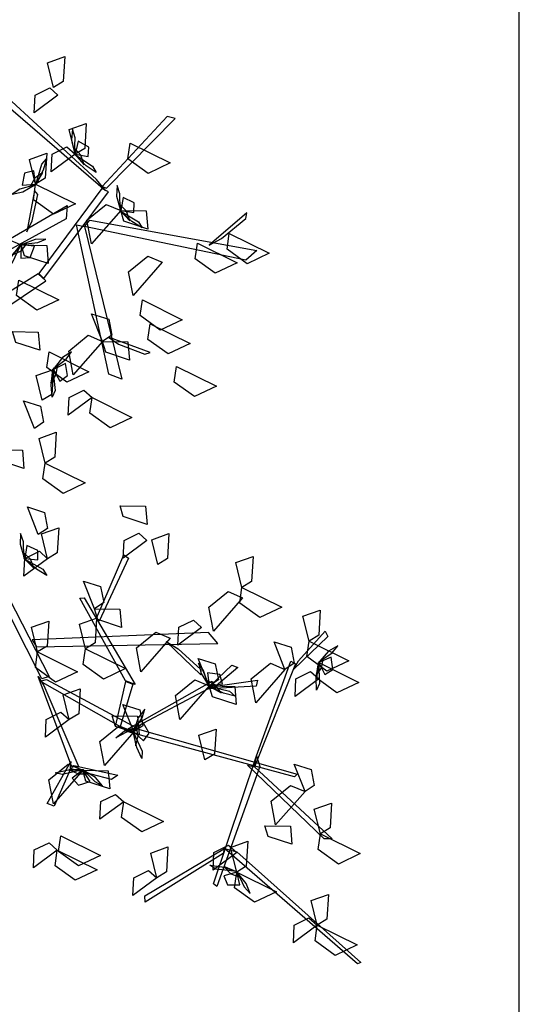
# Model space of a CAD drawing. Header units: millimetres. Extents: x 1990 to 2289, y -735 to 515.
# Tile 19 of 43: x 2046.75 to 2048.59, y 438.86 to 442.48. Entities that reach past the tile are written whole.
import ezdxf

# ---------------------------------------------------------------- set-up
doc = ezdxf.new("R2010")
doc.units = ezdxf.units.MM
doc.layers.add('VEGETACION', color=92, linetype='Continuous')

# ---------------------------------------------------------------- blocks, each defined once
blk = doc.blocks.new('AR3DS503')
at = {"color": 34, "linetype": 'Continuous'}
for points in [[(-0.4681, 0.3065, 0.9479), (-0.6267, 0.3965, 1.011), (-0.6233, 0.3988, 1.0131), (-0.454, 0.3055, 0.948)], [(-0.4537, 0.3114, 0.9535), (-0.3812, 0.3816, 1.0482), (-0.3794, 0.3747, 1.0428), (-0.454, 0.3055, 0.948)], [(-0.4731, 0.2095, 0.8533), (-0.4547, 0.3482, 0.9861), (-0.4505, 0.3462, 0.9861), (-0.4672, 0.1987, 0.8462)], [(-0.2701, 0.2575, 0.8027), (-0.2617, 0.2994, 0.8138), (-0.2536, 0.298, 0.8081), (-0.2693, 0.2474, 0.7982)], [(-0.4674, 0.2109, 0.835), (-0.5676, 0.2705, 0.9094), (-0.5589, 0.2722, 0.9081), (-0.4597, 0.2108, 0.8326)], [(-0.2732, 0.2512, 0.8001), (-0.3228, 0.2515, 0.8888), (-0.3171, 0.2574, 0.8882), (-0.2708, 0.2553, 0.8025)], [(-0.2229, 0.172, 0.7027), (-0.2791, 0.2518, 0.8048), (-0.2714, 0.2531, 0.8018), (-0.2145, 0.164, 0.691)], [(-0.3329, 0.1971, 0.7847), (-0.5149, 0.2091, 0.8477), (-0.5128, 0.2127, 0.8498), (-0.3198, 0.2024, 0.7847)], [(-0.4672, 0.1987, 0.8462), (-0.4823, 0.0892, 0.9341), (-0.4878, 0.091, 0.9282), (-0.4674, 0.2109, 0.835)], [(-0.3198, 0.2024, 0.7847), (-0.4022, 0.1287, 0.8726), (-0.4052, 0.1336, 0.8667), (-0.3121, 0.2118, 0.7735)], [(-0.2242, 0.1653, 0.6983), (-0.3326, 0.1965, 0.7854), (-0.321, 0.201, 0.7832), (-0.2178, 0.1682, 0.6973)], [(-0.3091, 0.1998, 0.7832), (-0.3097, 0.1491, 0.9164), (-0.3181, 0.1503, 0.9069), (-0.314, 0.2003, 0.7781)], [(-0.1545, 0.0729, 0.6489), (-0.2265, 0.1614, 0.6974), (-0.2191, 0.1655, 0.6951), (-0.1486, 0.0786, 0.6476)], [(-0.3094, 0.1482, 0.9159), (-0.2413, 0.0701, 1.0786), (-0.2457, 0.0688, 1.0786), (-0.3205, 0.1502, 0.9072)], [(-0.4096, 0.1324, 0.8657), (-0.4508, 0.1174, 0.8602), (-0.4508, 0.1239, 0.8525), (-0.4002, 0.138, 0.8644)], [(-0.4022, 0.133, 0.8664), (-0.4199, 0.1071, 0.9631), (-0.4268, 0.1083, 0.9587), (-0.4076, 0.133, 0.8664)], [(-0.206, 0.1322, 0.6827), (-0.3996, 0.087, 0.754), (-0.3872, 0.0773, 0.7468), (-0.1999, 0.1257, 0.6788)], [(-0.3586, 0.1018, 0.7429), (-0.3876, 0.1189, 0.7711), (-0.3887, 0.1246, 0.774), (-0.3438, 0.097, 0.73)], [(-0.4903, 0.0872, 0.9272), (-0.5121, 0.0491, 0.9216), (-0.5163, 0.0541, 0.914), (-0.4868, 0.0976, 0.9258)], [(-0.2639, 0.0876, 1.0386), (-0.2787, 0.0136, 1.1547), (-0.2842, 0.016, 1.148), (-0.2672, 0.0906, 1.032)], [(-0.0258, -0.1523, 0.7329), (-0.1319, -0.2625, 0.8353), (-0.1221, -0.2683, 0.8296), (-0.016, -0.1655, 0.7289)], [(-0.1607, -0.3297, 0.8557), (-0.236, -0.1746, 0.9777), (-0.221, -0.1768, 0.9695), (-0.1519, -0.3297, 0.8516)], [(-0.2243, -0.2115, 0.9547), (-0.2551, -0.2066, 0.9857), (-0.2604, -0.2098, 0.9879), (-0.2119, -0.2166, 0.9397)], [(0.0017, -0.2222, 0.774), (-0.1374, -0.3484, 0.8705), (-0.1392, -0.3339, 0.8614), (-0.0006, -0.2141, 0.7691)], [(-0.129, -0.2646, 0.8331), (-0.1784, -0.3726, 0.8689), (-0.1708, -0.3747, 0.8651), (-0.1225, -0.2687, 0.83)], [(-0.1034, -0.324, 0.8542), (-0.1033, -0.3535, 0.8867), (-0.0989, -0.3571, 0.89), (-0.1001, -0.3109, 0.8392)], [(-0.1651, -0.3379, 0.8588), (-0.3513, -0.3437, 0.9581), (-0.3418, -0.3308, 0.9519), (-0.1607, -0.3297, 0.8557)], [(-0.3105, -0.3483, 0.9398), (-0.3322, -0.3755, 0.9666), (-0.3319, -0.3818, 0.9684), (-0.2987, -0.3384, 0.9268)], [(-0.1756, -0.3762, 0.868), (-0.2333, -0.4666, 0.9618), (-0.2242, -0.467, 0.9531), (-0.1704, -0.3768, 0.8632)], [(-0.1628, -0.3831, 0.8671), (-0.0485, -0.4507, 0.9153), (-0.0483, -0.4427, 0.9131), (-0.1749, -0.3734, 0.8613)]]:
    blk.add_3dface(points, dxfattribs=at)
at = {"color": 92, "linetype": 'Continuous'}
for points in [[(-0.5713, 0.3666, 0.9669), (-0.6186, 0.3786, 0.9605), (-0.5975, 0.3949, 0.9578), (-0.5725, 0.3839, 0.9623)], [(-0.5713, 0.3666, 0.9353), (-0.5498, 0.391, 0.9197), (-0.5466, 0.3717, 0.9208), (-0.5607, 0.3606, 0.9303)], [(-0.3882, 0.3527, 0.9038), (-0.3667, 0.3771, 0.8882), (-0.3635, 0.3578, 0.8893), (-0.3776, 0.3467, 0.8988)], [(-0.2751, 0.3458, 0.9669), (-0.3224, 0.3578, 0.9605), (-0.3013, 0.374, 0.9578), (-0.2763, 0.363, 0.9623)], [(-0.2751, 0.3458, 0.9669), (-0.2536, 0.3702, 0.9512), (-0.2504, 0.3508, 0.9524), (-0.2645, 0.3397, 0.9619)], [(-0.5713, 0.3666, 0.9038), (-0.5591, 0.3415, 0.8974), (-0.5761, 0.3309, 0.9202), (-0.5802, 0.358, 0.9167)], [(-0.2754, 0.3295, 1.1407), (-0.3227, 0.3416, 1.1343), (-0.3016, 0.3578, 1.1316), (-0.2767, 0.3468, 1.1361)], [(-0.4726, 0.3281, 0.9353), (-0.5199, 0.3402, 0.929), (-0.4987, 0.3564, 0.9262), (-0.4738, 0.3454, 0.9308)], [(-0.3882, 0.3527, 0.9353), (-0.376, 0.3276, 0.9289), (-0.393, 0.317, 0.9518), (-0.3971, 0.3441, 0.9483)], [(-0.4726, 0.3281, 0.9353), (-0.4603, 0.303, 0.9289), (-0.4774, 0.2924, 0.9518), (-0.4815, 0.3196, 0.9483)], [(-0.4683, 0.3072, 1.0082), (-0.4468, 0.3316, 0.9926), (-0.4436, 0.3123, 0.9937), (-0.4577, 0.3012, 1.0032)], [(-0.3353, 0.2785, 0.9669), (-0.3826, 0.2906, 0.9605), (-0.3615, 0.3068, 0.9578), (-0.3366, 0.2958, 0.9623)], [(-0.3353, 0.2785, 0.9038), (-0.3138, 0.3029, 0.8882), (-0.3107, 0.2836, 0.8893), (-0.3248, 0.2725, 0.8988)], [(-0.5537, 0.2679, 0.9353), (-0.601, 0.2799, 0.929), (-0.5799, 0.2962, 0.9262), (-0.5549, 0.2852, 0.9308)], [(-0.284, 0.2542, 0.8281), (-0.2603, 0.2969, 0.8217), (-0.25, 0.2723, 0.819), (-0.267, 0.251, 0.8235)], [(-0.4922, 0.2718, 0.8596), (-0.5196, 0.2664, 0.8532), (-0.5254, 0.2856, 0.8761), (-0.4981, 0.2827, 0.8726)], [(-0.5537, 0.2679, 0.9353), (-0.5414, 0.2427, 0.9289), (-0.5585, 0.2322, 0.9518), (-0.5626, 0.2593, 0.9483)], [(-0.5274, 0.2259, 0.8596), (-0.5036, 0.2686, 0.8533), (-0.4934, 0.244, 0.8505), (-0.5104, 0.2227, 0.8551)], [(-0.284, 0.2542, 0.8281), (-0.3115, 0.2488, 0.8217), (-0.3173, 0.268, 0.8445), (-0.29, 0.2651, 0.841)], [(-0.3299, 0.2014, 0.8596), (-0.3062, 0.244, 0.8533), (-0.2959, 0.2195, 0.8505), (-0.3129, 0.1981, 0.8551)], [(-0.2578, 0.203, 1.1407), (-0.2363, 0.2274, 1.1251), (-0.2332, 0.208, 1.1262), (-0.2473, 0.197, 1.1357)], [(-0.5274, 0.2259, 0.8596), (-0.5093, 0.1989, 0.844), (-0.5288, 0.2008, 0.8451), (-0.5359, 0.2173, 0.8546)], [(-0.4128, 0.215, 0.9669), (-0.4005, 0.1899, 0.9604), (-0.4176, 0.1793, 0.9833), (-0.4217, 0.2065, 0.9798)], [(-0.3299, 0.2014, 0.8596), (-0.3118, 0.1743, 0.844), (-0.3314, 0.1763, 0.8451), (-0.3384, 0.1927, 0.8546)], [(-0.3031, 0.1889, 0.7703), (-0.3305, 0.1835, 0.7638), (-0.3363, 0.2027, 0.7867), (-0.3091, 0.1998, 0.7832)], [(-0.2578, 0.203, 1.1407), (-0.2456, 0.1779, 1.1343), (-0.2626, 0.1673, 1.1571), (-0.2668, 0.1944, 1.1536)], [(-0.4004, 0.1346, 0.8596), (-0.3766, 0.1773, 0.8533), (-0.3663, 0.1527, 0.8505), (-0.3834, 0.1314, 0.8551)], [(-0.2083, 0.1376, 0.9353), (-0.2556, 0.1497, 0.929), (-0.2345, 0.1659, 0.9262), (-0.2096, 0.1549, 0.9308)], [(-0.2591, 0.1233, 1.0222), (-0.3064, 0.1353, 1.0158), (-0.2853, 0.1515, 1.0131), (-0.2603, 0.1405, 1.0176)], [(-0.4778, 0.0994, 0.8912), (-0.4541, 0.142, 0.8848), (-0.4438, 0.1175, 0.8821), (-0.4608, 0.0961, 0.8866)], [(-0.4004, 0.1346, 0.8281), (-0.4278, 0.1292, 0.8217), (-0.4336, 0.1484, 0.8445), (-0.4064, 0.1455, 0.841)], [(-0.4004, 0.1346, 0.8596), (-0.3823, 0.1076, 0.844), (-0.4018, 0.1095, 0.8451), (-0.4089, 0.126, 0.8546)], [(-0.3475, 0.0924, 0.9732), (-0.3238, 0.1351, 0.9668), (-0.3135, 0.1105, 0.9641), (-0.3305, 0.0892, 0.9686)], [(-0.2083, 0.1376, 0.9353), (-0.1961, 0.1125, 0.9289), (-0.2132, 0.1019, 0.9518), (-0.2173, 0.1291, 0.9483)], [(-0.5164, 0.1019, 1.0222), (-0.4949, 0.1263, 1.0066), (-0.4917, 0.107, 1.0077), (-0.5058, 0.0959, 1.0172)], [(-0.2591, 0.1233, 1.0222), (-0.2469, 0.0981, 1.0157), (-0.2639, 0.0876, 1.0386), (-0.2681, 0.1147, 1.0351)], [(-0.5127, 0.0843, 1.0222), (-0.56, 0.0964, 1.0158), (-0.5389, 0.1126, 1.0131), (-0.5139, 0.1016, 1.0176)], [(-0.4778, 0.0994, 0.8596), (-0.4597, 0.0723, 0.844), (-0.4792, 0.0743, 0.8451), (-0.4863, 0.0907, 0.8546)], [(-0.3787, 0.0737, 1.0222), (-0.3572, 0.0981, 1.0066), (-0.3541, 0.0787, 1.0077), (-0.3682, 0.0676, 1.0172)], [(-0.4971, 0.0635, 0.9353), (-0.5444, 0.0755, 0.929), (-0.5233, 0.0917, 0.9262), (-0.4983, 0.0807, 0.9308)], [(-0.2595, 0.0781, 0.8912), (-0.2869, 0.0727, 0.8847), (-0.2927, 0.0919, 0.9076), (-0.2655, 0.0889, 0.9041)], [(-0.2595, 0.0781, 0.9543), (-0.2414, 0.051, 0.9386), (-0.2609, 0.0529, 0.9398), (-0.268, 0.0694, 0.9493)], [(-0.4159, 0.0322, 1.06), (-0.3922, 0.0748, 1.0537), (-0.3819, 0.0503, 1.0509), (-0.3989, 0.0289, 1.0555)], [(-0.4971, 0.0635, 0.9353), (-0.4849, 0.0383, 0.9289), (-0.5019, 0.0278, 0.9518), (-0.5061, 0.0549, 0.9483)], [(-0.1977, 0.0352, 0.9038), (-0.1761, 0.0596, 0.8882), (-0.173, 0.0402, 0.8893), (-0.1871, 0.0292, 0.8988)], [(-0.4128, 0.0213, 1.03), (-0.4601, 0.0333, 1.0236), (-0.4389, 0.0495, 1.0208), (-0.414, 0.0386, 1.0254)], [(-0.1977, 0.0352, 1.0804), (-0.1854, 0.01, 1.074), (-0.2025, -0.0005, 1.0969), (-0.2066, 0.0266, 1.0934)], [(-0.4128, 0.0213, 0.9669), (-0.4005, -0.0039, 0.9604), (-0.4176, -0.0144, 0.9833), (-0.4217, 0.0127, 0.9798)], [(-0.3173, 0.0161, 1.1092), (-0.3051, -0.0091, 1.1027), (-0.3221, -0.0196, 1.1256), (-0.3263, 0.0075, 1.1221)], [(-0.3001, -0.007, 1.0489), (-0.2786, 0.0174, 1.0333), (-0.2755, -0.002, 1.0344), (-0.2896, -0.013, 1.0439)], [(-0.182, 0.0113, 0.8596), (-0.164, -0.0157, 0.844), (-0.1835, -0.0138, 0.8451), (-0.1906, 0.0027, 0.8546)], [(-0.2632, -0.0383, 0.8596), (-0.2906, -0.0437, 0.8532), (-0.2964, -0.0245, 0.8761), (-0.2692, -0.0274, 0.8726)], [(-0.1731, -0.0668, 0.9669), (-0.2204, -0.0548, 0.9605), (-0.1993, -0.0385, 0.9578), (-0.1743, -0.0495, 0.9623)], [(-0.1182, -0.0701, 1.0482), (-0.1457, -0.0755, 1.0418), (-0.1515, -0.0563, 1.0647), (-0.1242, -0.0593, 1.0612)], [(-0.1731, -0.0668, 0.9038), (-0.1609, -0.0919, 0.8974), (-0.1779, -0.1025, 0.9202), (-0.1821, -0.0754, 0.9167)], [(-0.1535, -0.1016, 1.0798), (-0.1354, -0.1287, 1.0642), (-0.1549, -0.1267, 1.0653), (-0.162, -0.1103, 1.0748)], [(-0.2083, -0.1479, 1.0804), (-0.2556, -0.1359, 1.0741), (-0.2345, -0.1197, 1.0713), (-0.2096, -0.1306, 1.0759)], [(-0.2083, -0.1479, 0.9038), (-0.1868, -0.1235, 0.8882), (-0.1837, -0.1429, 0.8893), (-0.1978, -0.1539, 0.8988)], [(-0.1555, -0.1336, 0.9669), (-0.1433, -0.1587, 0.9604), (-0.1603, -0.1692, 0.9833), (-0.1644, -0.1421, 0.9798)], [(-0.1516, -0.1871, 1.0551), (-0.1989, -0.175, 1.0488), (-0.1778, -0.1588, 1.046), (-0.1529, -0.1698, 1.0506)], [(-0.2917, -0.2008, 1.0222), (-0.339, -0.1888, 1.0158), (-0.3179, -0.1726, 1.0131), (-0.2929, -0.1835, 1.0176)], [(-0.2066, -0.2107, 0.8912), (-0.1829, -0.1681, 0.8848), (-0.1726, -0.1926, 0.8821), (-0.1896, -0.214, 0.8866)], [(-0.1079, -0.2005, 0.8281), (-0.1353, -0.2059, 0.8217), (-0.1412, -0.1867, 0.8445), (-0.1139, -0.1897, 0.841)], [(-0.2066, -0.2107, 0.8912), (-0.234, -0.2161, 0.8847), (-0.2399, -0.1969, 0.9076), (-0.2126, -0.1999, 0.9041)], [(-0.2537, -0.2406, 1.0615), (-0.301, -0.2286, 1.0551), (-0.2798, -0.2124, 1.0524), (-0.2549, -0.2233, 1.0569)], [(-0.2066, -0.2107, 0.9543), (-0.1885, -0.2378, 0.9386), (-0.2081, -0.2358, 0.9398), (-0.2151, -0.2194, 0.9493)], [(-0.2399, -0.2643, 0.9038), (-0.2872, -0.2522, 0.8974), (-0.266, -0.236, 0.8947), (-0.2411, -0.247, 0.8992)], [(-0.1027, -0.2573, 0.9353), (-0.15, -0.2453, 0.929), (-0.1288, -0.2291, 0.9262), (-0.1039, -0.24, 0.9308)], [(-0.0972, -0.2956, 0.8596), (-0.0735, -0.2529, 0.8533), (-0.0632, -0.2775, 0.8505), (-0.0802, -0.2988, 0.8551)], [(-0.2525, -0.3095, 0.8281), (-0.2288, -0.2668, 0.8217), (-0.2185, -0.2914, 0.819), (-0.2355, -0.3127, 0.8235)], [(-0.0972, -0.2956, 0.8596), (-0.1247, -0.3009, 0.8532), (-0.1305, -0.2817, 0.8761), (-0.1032, -0.2847, 0.8726)], [(-0.2857, -0.338, 0.9353), (-0.333, -0.326, 0.929), (-0.3119, -0.3097, 0.9262), (-0.287, -0.3207, 0.9308)], [(-0.196, -0.3553, 0.9732), (-0.1722, -0.3127, 0.9668), (-0.1619, -0.3373, 0.9641), (-0.1789, -0.3586, 0.9686)], [(-0.3177, -0.3556, 0.9353), (-0.365, -0.3436, 0.929), (-0.3439, -0.3273, 0.9262), (-0.319, -0.3383, 0.9308)], [(-0.196, -0.3553, 0.8596), (-0.2234, -0.3607, 0.8532), (-0.2292, -0.3415, 0.8761), (-0.2019, -0.3445, 0.8726)], [(-0.0985, -0.364, 0.8344), (-0.1458, -0.352, 0.828), (-0.1247, -0.3358, 0.8253), (-0.0998, -0.3468, 0.8298)], [(-0.0985, -0.364, 1.0489), (-0.0863, -0.3892, 1.0425), (-0.1034, -0.3997, 1.0653), (-0.1075, -0.3726, 1.0618)], [(-0.1342, -0.4052, 0.9669), (-0.1126, -0.3808, 0.9512), (-0.1095, -0.4001, 0.9524), (-0.1236, -0.4112, 0.9619)], [(-0.1907, -0.4298, 0.9353), (-0.238, -0.4177, 0.929), (-0.2169, -0.4015, 0.9262), (-0.1919, -0.4125, 0.9308)], [(-0.1342, -0.4052, 0.9038), (-0.1219, -0.4303, 0.8974), (-0.139, -0.4409, 0.9202), (-0.1431, -0.4138, 0.9167)], [(-0.1021, -0.4646, 1.1407), (-0.0806, -0.4402, 1.1251), (-0.0775, -0.4596, 1.1262), (-0.0916, -0.4707, 1.1357)], [(-0.0957, -0.4719, 0.9038), (-0.0835, -0.4971, 0.8974), (-0.1005, -0.5076, 0.9202), (-0.1047, -0.4805, 0.9167)]]:
    blk.add_3dface(points, dxfattribs=at)
at = {"color": 52, "linetype": 'Continuous'}
for points in [[(-0.4741, 0.3291, 0.9345), (-0.4841, 0.3422, 0.9314), (-0.492, 0.3479, 0.9421), (-0.4855, 0.338, 0.9478)], [(-0.4726, 0.3281, 0.9353), (-0.4598, 0.3352, 0.9223), (-0.4658, 0.3437, 0.9152), (-0.479, 0.3412, 0.9232)], [(-0.4734, 0.3279, 0.9363), (-0.4576, 0.3252, 0.9519), (-0.4669, 0.3313, 0.9667), (-0.4763, 0.3326, 0.9561)], [(-0.4727, 0.3276, 0.9363), (-0.4496, 0.3299, 0.929), (-0.4422, 0.327, 0.9413), (-0.4553, 0.3258, 0.945)], [(-0.284, 0.2542, 0.8281), (-0.2744, 0.2651, 0.8151), (-0.2829, 0.2711, 0.808), (-0.2945, 0.2644, 0.816)], [(-0.2858, 0.2546, 0.8273), (-0.2995, 0.2636, 0.8241), (-0.3089, 0.2663, 0.8348), (-0.2995, 0.2592, 0.8405)], [(-0.284, 0.2537, 0.8291), (-0.263, 0.2636, 0.8217), (-0.255, 0.2633, 0.834), (-0.267, 0.2578, 0.8378)], [(-0.2848, 0.2537, 0.829), (-0.269, 0.2565, 0.8446), (-0.2798, 0.2591, 0.8595), (-0.289, 0.2572, 0.8488)], [(-0.3294, 0.2015, 0.8606), (-0.3434, 0.22, 0.8533), (-0.3448, 0.2279, 0.8656), (-0.3369, 0.2173, 0.8693)], [(-0.3299, 0.2014, 0.8596), (-0.3426, 0.2086, 0.8466), (-0.3467, 0.199, 0.8395), (-0.3377, 0.1891, 0.8475)], [(-0.3293, 0.2007, 0.8606), (-0.3352, 0.2157, 0.8762), (-0.3356, 0.2045, 0.891), (-0.3318, 0.1958, 0.8804)], [(-0.3299, 0.1995, 0.8588), (-0.3359, 0.1843, 0.8557), (-0.3366, 0.1745, 0.8664), (-0.3316, 0.1852, 0.8721)], [(-0.4001, 0.1351, 0.8606), (-0.4234, 0.1357, 0.8533), (-0.4304, 0.1396, 0.8656), (-0.4172, 0.1391, 0.8693)], [(-0.3995, 0.1347, 0.8606), (-0.4149, 0.1394, 0.8762), (-0.4064, 0.1322, 0.891), (-0.3972, 0.1297, 0.8804)], [(-0.4004, 0.1346, 0.8596), (-0.4139, 0.1292, 0.8466), (-0.409, 0.1201, 0.8395), (-0.3956, 0.1208, 0.8475)], [(-0.3989, 0.1335, 0.8588), (-0.3907, 0.1193, 0.8557), (-0.3836, 0.1126, 0.8664), (-0.3887, 0.1232, 0.8721)], [(-0.5121, 0.0842, 1.0231), (-0.5182, 0.1067, 1.0158), (-0.5165, 0.1145, 1.0281), (-0.5132, 0.1017, 1.0318)], [(-0.5123, 0.0835, 1.0231), (-0.5123, 0.0996, 1.0387), (-0.5167, 0.0894, 1.0536), (-0.5165, 0.0799, 1.0429)], [(-0.5127, 0.0843, 1.0222), (-0.5217, 0.0957, 1.0092), (-0.5291, 0.0884, 1.0021), (-0.5245, 0.0758, 1.01)], [(-0.5133, 0.0826, 1.0214), (-0.5246, 0.0707, 1.0182), (-0.5289, 0.0619, 1.0289), (-0.5203, 0.0699, 1.0346)], [(-0.1726, 0.0406, 0.8903), (-0.1948, 0.0476, 0.8829), (-0.2005, 0.0533, 0.8952), (-0.188, 0.0492, 0.899)], [(-0.1721, 0.0401, 0.8902), (-0.1856, 0.0488, 0.9058), (-0.1795, 0.0395, 0.9207), (-0.1714, 0.0346, 0.91)], [(-0.173, 0.0402, 0.8893), (-0.1875, 0.0387, 0.8763), (-0.1853, 0.0286, 0.8692), (-0.1723, 0.0257, 0.8771)], [(-0.1719, 0.0388, 0.8885), (-0.168, 0.0228, 0.8853), (-0.1629, 0.0144, 0.896), (-0.165, 0.026, 0.9017)], [(-0.1598, -0.1693, 0.9843), (-0.1669, -0.1472, 0.9769), (-0.1655, -0.1393, 0.9893), (-0.1616, -0.1519, 0.993)], [(-0.1603, -0.1692, 0.9833), (-0.1699, -0.1582, 0.9703), (-0.1769, -0.1659, 0.9632), (-0.1718, -0.1783, 0.9712)], [(-0.1599, -0.1701, 0.9843), (-0.1606, -0.154, 0.9999), (-0.1646, -0.1644, 1.0147), (-0.1639, -0.1738, 1.0041)], [(-0.1609, -0.171, 0.9825), (-0.1716, -0.1834, 0.9794), (-0.1756, -0.1924, 0.9901), (-0.1673, -0.184, 0.9958)], [(-0.0968, -0.2959, 0.8606), (-0.0913, -0.2733, 0.8533), (-0.0861, -0.2672, 0.8656), (-0.0893, -0.28, 0.8693)], [(-0.0972, -0.2956, 0.8596), (-0.0997, -0.2812, 0.8466), (-0.1097, -0.2841, 0.8395), (-0.1117, -0.2973, 0.8475)], [(-0.0973, -0.2965, 0.8606), (-0.0895, -0.2824, 0.8762), (-0.0984, -0.2892, 0.891), (-0.1027, -0.2976, 0.8804)], [(-0.0986, -0.2967, 0.8588), (-0.1143, -0.3018, 0.8557), (-0.1223, -0.3074, 0.8664), (-0.1108, -0.3045, 0.8721)], [(-0.1956, -0.355, 0.8606), (-0.2175, -0.3473, 0.8533), (-0.2231, -0.3416, 0.8656), (-0.2106, -0.346, 0.8693)], [(-0.196, -0.3553, 0.8596), (-0.2105, -0.3564, 0.8466), (-0.2086, -0.3666, 0.8395), (-0.1956, -0.3699, 0.8475)], [(-0.1951, -0.3555, 0.8606), (-0.2083, -0.3464, 0.8762), (-0.2024, -0.3559, 0.891), (-0.1945, -0.361, 0.8804)], [(-0.0974, -0.3626, 1.0481), (-0.0828, -0.355, 1.0449), (-0.0759, -0.3481, 1.0556), (-0.0867, -0.3529, 1.0613)], [(-0.1949, -0.3568, 0.8588), (-0.1914, -0.3729, 0.8557), (-0.1866, -0.3814, 0.8664), (-0.1883, -0.3698, 0.8721)], [(-0.099, -0.3638, 1.0499), (-0.1005, -0.387, 1.0425), (-0.1046, -0.3938, 1.0548), (-0.1037, -0.3807, 1.0586)], [(-0.0986, -0.3631, 1.0498), (-0.1038, -0.3783, 1.0654), (-0.0963, -0.3701, 1.0803), (-0.0935, -0.3611, 1.0696)], [(-0.0985, -0.364, 1.0489), (-0.0936, -0.3778, 1.0359), (-0.0843, -0.3732, 1.0288), (-0.0846, -0.3598, 1.0367)], [(-0.1338, -0.4048, 0.9048), (-0.1555, -0.3965, 0.8974), (-0.1608, -0.3905, 0.9097), (-0.1486, -0.3954, 0.9135)], [(-0.1333, -0.4054, 0.9047), (-0.1462, -0.3959, 0.9203), (-0.1406, -0.4055, 0.9352), (-0.1329, -0.4109, 0.9245)], [(-0.1342, -0.4052, 0.9038), (-0.1487, -0.4058, 0.8908), (-0.1471, -0.4161, 0.8837), (-0.1343, -0.4198, 0.8917)], [(-0.1332, -0.4067, 0.903), (-0.1302, -0.4229, 0.8998), (-0.1256, -0.4315, 0.9106), (-0.127, -0.4198, 0.9162)]]:
    blk.add_3dface(points, dxfattribs=at)

msp = doc.modelspace()

# ---------------------------------------------------------------- linework, layer by layer
msp.add_line((2048.5901, 419.9664), (2048.5901, 490.4022))

# ---------------------------------------------------------------- block references
at = {"layer": 'VEGETACION', "color": 1, "xscale": 3.352641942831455, "yscale": 3.352641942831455, "zscale": 3.352641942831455, "rotation": 167.902083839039}
msp.add_blockref('AR3DS503', (2046.2316, 440.7544, -3.4528), dxfattribs=at)

doc.saveas('drawing.dxf')
